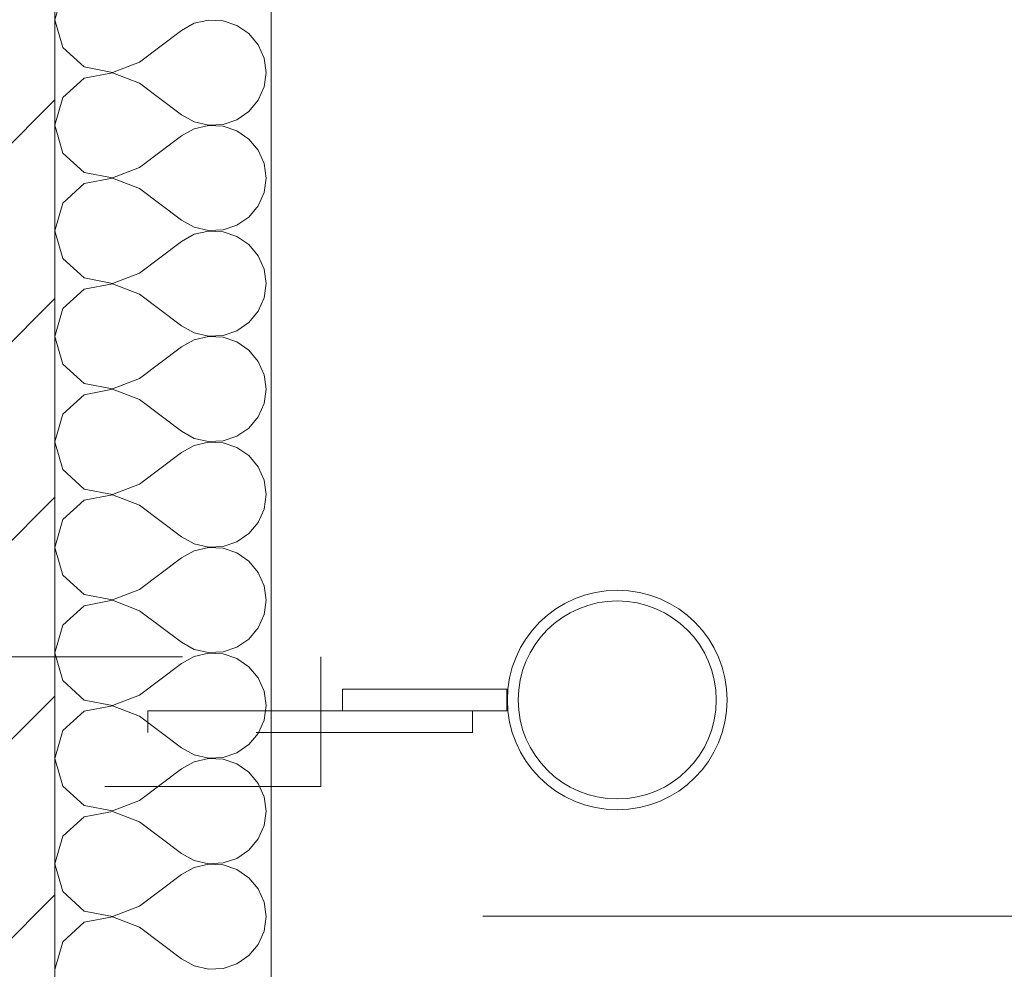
# Model space of a CAD drawing. Header units: metres. Extents: x -3.6 to 84.5, y -11 to 16.8.
# Tile 221 of 256: x 55.094 to 55.549, y -2.745 to -2.305. Entities that reach past the tile are written whole.
import ezdxf

# ---------------------------------------------------------------- set-up
doc = ezdxf.new("R2010")
doc.units = ezdxf.units.M
doc.header["$MEASUREMENT"] = 0
doc.linetypes.add('Strichlinie eng', pattern=[0.115, 0.075, -0.04])
doc.linetypes.add('Wipeout_Contour', pattern=[1, 0, -1])
doc.layers.add('301 - Elemente.Linie', color=7, linetype='Continuous')
doc.layers.add('302 - Elemente.Schraffur', color=7, linetype='Continuous')

# ---------------------------------------------------------------- blocks, each defined once
blk = doc.blocks.new('*X2')
at = {"layer": '302 - Elemente.Schraffur', "color": 7, "linetype": 'Continuous', "lineweight": 5}
for p, q in [((55.11363, -2.29259), (55.10999, -2.30542)), ((55.10999, -2.30542), (55.11363, -2.31825)), ((55.17444, -2.30704), (55.16855, -2.3103)), ((55.181, -2.30552), (55.17444, -2.30704)), ((55.18772, -2.30584), (55.181, -2.30552)), ((55.1941, -2.308), (55.18772, -2.30584)), ((55.19965, -2.31181), (55.1941, -2.308)), ((55.14903, -2.32494), (55.16855, -2.3103)), ((55.20395, -2.31699), (55.19965, -2.31181)), ((55.20666, -2.32315), (55.20395, -2.31699)), ((55.11363, -2.31825), (55.12348, -2.32724)), ((55.13658, -2.32972), (55.14903, -2.32494)), ((55.20759, -2.32982), (55.20666, -2.32315)), ((55.12348, -2.32724), (55.13658, -2.32972)), ((55.13658, -2.32992), (55.12348, -2.3324)), ((55.14903, -2.3347), (55.13658, -2.32992)), ((55.20666, -2.33649), (55.20759, -2.32982)), ((55.12348, -2.3324), (55.11363, -2.34139)), ((55.14903, -2.3347), (55.16855, -2.34934)), ((55.20395, -2.34265), (55.20666, -2.33649)), ((55.11363, -2.34139), (55.10999, -2.35422)), ((55.19965, -2.34783), (55.20395, -2.34265)), ((55.1941, -2.35164), (55.19965, -2.34783)), ((55.16855, -2.34934), (55.17444, -2.3526)), ((55.17444, -2.3526), (55.181, -2.35412)), ((55.18772, -2.35379), (55.1941, -2.35164)), ((55.10999, -2.35422), (55.11363, -2.36705)), ((55.17444, -2.35584), (55.16855, -2.3591)), ((55.181, -2.35432), (55.17444, -2.35584)), ((55.181, -2.35412), (55.18772, -2.35379)), ((55.18772, -2.35464), (55.181, -2.35432)), ((55.1941, -2.3568), (55.18772, -2.35464)), ((55.19965, -2.36061), (55.1941, -2.3568)), ((55.14903, -2.37374), (55.16855, -2.3591)), ((55.20395, -2.36579), (55.19965, -2.36061)), ((55.11363, -2.36705), (55.12348, -2.37604)), ((55.20666, -2.37195), (55.20395, -2.36579)), ((55.12348, -2.37604), (55.13658, -2.37852)), ((55.13658, -2.37852), (55.14903, -2.37374)), ((55.20759, -2.37862), (55.20666, -2.37195)), ((55.13658, -2.37872), (55.12348, -2.3812)), ((55.14903, -2.3835), (55.13658, -2.37872)), ((55.20666, -2.38529), (55.20759, -2.37862)), ((55.12348, -2.3812), (55.11363, -2.39019)), ((55.14903, -2.3835), (55.16855, -2.39814)), ((55.20395, -2.39145), (55.20666, -2.38529)), ((55.11363, -2.39019), (55.10999, -2.40302)), ((55.19965, -2.39663), (55.20395, -2.39145)), ((55.16855, -2.39814), (55.17444, -2.4014)), ((55.1941, -2.40044), (55.19965, -2.39663)), ((55.10999, -2.40302), (55.11363, -2.41585)), ((55.17444, -2.4014), (55.181, -2.40292)), ((55.181, -2.40312), (55.17444, -2.40464)), ((55.181, -2.40292), (55.18772, -2.4026)), ((55.18772, -2.40345), (55.181, -2.40312)), ((55.18772, -2.4026), (55.1941, -2.40044)), ((55.1941, -2.4056), (55.18772, -2.40345)), ((55.14903, -2.42254), (55.16855, -2.4079)), ((55.17444, -2.40464), (55.16855, -2.4079)), ((55.19965, -2.40941), (55.1941, -2.4056)), ((55.20395, -2.41459), (55.19965, -2.40941)), ((55.11363, -2.41585), (55.12348, -2.42484)), ((55.20666, -2.42075), (55.20395, -2.41459)), ((55.20759, -2.42742), (55.20666, -2.42075)), ((55.12348, -2.42484), (55.13658, -2.42732)), ((55.13658, -2.42732), (55.14903, -2.42254)), ((55.12348, -2.43), (55.11363, -2.43899)), ((55.13658, -2.42752), (55.12348, -2.43)), ((55.14903, -2.4323), (55.13658, -2.42752)), ((55.20666, -2.43409), (55.20759, -2.42742)), ((55.14903, -2.4323), (55.16855, -2.44694)), ((55.20395, -2.44025), (55.20666, -2.43409)), ((55.11363, -2.43899), (55.10999, -2.45182)), ((55.19965, -2.44543), (55.20395, -2.44025)), ((55.16855, -2.44694), (55.17444, -2.4502)), ((55.18772, -2.4514), (55.1941, -2.44924)), ((55.1941, -2.44924), (55.19965, -2.44543)), ((55.10999, -2.45182), (55.11363, -2.46465)), ((55.17444, -2.45344), (55.16855, -2.4567)), ((55.17444, -2.4502), (55.181, -2.45172)), ((55.181, -2.45192), (55.17444, -2.45344)), ((55.181, -2.45172), (55.18772, -2.4514)), ((55.18772, -2.45225), (55.181, -2.45192)), ((55.1941, -2.4544), (55.18772, -2.45225)), ((55.14903, -2.47134), (55.16855, -2.4567)), ((55.19965, -2.45821), (55.1941, -2.4544)), ((55.20395, -2.46339), (55.19965, -2.45821)), ((55.11363, -2.46465), (55.12348, -2.47365)), ((55.20666, -2.46955), (55.20395, -2.46339)), ((55.13658, -2.47612), (55.14903, -2.47134)), ((55.20759, -2.47622), (55.20666, -2.46955)), ((55.12348, -2.47365), (55.13658, -2.47612)), ((55.13658, -2.47632), (55.12348, -2.4788)), ((55.14903, -2.4811), (55.13658, -2.47632)), ((55.20666, -2.48289), (55.20759, -2.47622)), ((55.12348, -2.4788), (55.11363, -2.48779)), ((55.14903, -2.4811), (55.16855, -2.49574)), ((55.20395, -2.48905), (55.20666, -2.48289)), ((55.11363, -2.48779), (55.10999, -2.50062)), ((55.19965, -2.49423), (55.20395, -2.48905)), ((55.1941, -2.49805), (55.19965, -2.49423)), ((55.16855, -2.49574), (55.17444, -2.499)), ((55.17444, -2.499), (55.181, -2.50052)), ((55.18772, -2.5002), (55.1941, -2.49805)), ((55.10999, -2.50062), (55.11363, -2.51345)), ((55.17444, -2.50224), (55.16855, -2.5055)), ((55.181, -2.50072), (55.17444, -2.50224)), ((55.181, -2.50052), (55.18772, -2.5002)), ((55.18772, -2.50105), (55.181, -2.50072)), ((55.1941, -2.5032), (55.18772, -2.50105)), ((55.19965, -2.50701), (55.1941, -2.5032)), ((55.14903, -2.52014), (55.16855, -2.5055)), ((55.20395, -2.51219), (55.19965, -2.50701)), ((55.20666, -2.51835), (55.20395, -2.51219)), ((55.11363, -2.51345), (55.12348, -2.52245)), ((55.13658, -2.52492), (55.14903, -2.52014)), ((55.20759, -2.52502), (55.20666, -2.51835)), ((55.12348, -2.52245), (55.13658, -2.52492)), ((55.13658, -2.52512), (55.12348, -2.5276)), ((55.14903, -2.5299), (55.13658, -2.52512)), ((55.20666, -2.53169), (55.20759, -2.52502)), ((55.12348, -2.5276), (55.11363, -2.53659)), ((55.14903, -2.5299), (55.16855, -2.54454)), ((55.20395, -2.53785), (55.20666, -2.53169)), ((55.11363, -2.53659), (55.10999, -2.54942)), ((55.19965, -2.54303), (55.20395, -2.53785)), ((55.16855, -2.54454), (55.17444, -2.5478)), ((55.1941, -2.54685), (55.19965, -2.54303)), ((55.17444, -2.5478), (55.181, -2.54932)), ((55.181, -2.54932), (55.18772, -2.549)), ((55.18772, -2.549), (55.1941, -2.54685)), ((55.10999, -2.54942), (55.11363, -2.56225)), ((55.17444, -2.55104), (55.16855, -2.5543)), ((55.181, -2.54952), (55.17444, -2.55104)), ((55.18772, -2.54985), (55.181, -2.54952)), ((55.1941, -2.552), (55.18772, -2.54985)), ((55.19965, -2.55581), (55.1941, -2.552)), ((55.14903, -2.56894), (55.16855, -2.5543)), ((55.20395, -2.56099), (55.19965, -2.55581)), ((55.11363, -2.56225), (55.12348, -2.57125)), ((55.20666, -2.56715), (55.20395, -2.56099)), ((55.20759, -2.57382), (55.20666, -2.56715)), ((55.12348, -2.57125), (55.13658, -2.57372)), ((55.13658, -2.57372), (55.14903, -2.56894)), ((55.12348, -2.5764), (55.11363, -2.58539)), ((55.13658, -2.57392), (55.12348, -2.5764)), ((55.14903, -2.5787), (55.13658, -2.57392)), ((55.20666, -2.58049), (55.20759, -2.57382)), ((55.14903, -2.5787), (55.16855, -2.59334)), ((55.20395, -2.58665), (55.20666, -2.58049)), ((55.11363, -2.58539), (55.10999, -2.59822)), ((55.19965, -2.59183), (55.20395, -2.58665)), ((55.16855, -2.59334), (55.17444, -2.5966)), ((55.1941, -2.59565), (55.19965, -2.59183)), ((55.10999, -2.59822), (55.11363, -2.61105)), ((55.17444, -2.5966), (55.181, -2.59812)), ((55.181, -2.59832), (55.17444, -2.59985)), ((55.181, -2.59812), (55.18772, -2.5978)), ((55.18772, -2.59865), (55.181, -2.59832)), ((55.18772, -2.5978), (55.1941, -2.59565)), ((55.1941, -2.6008), (55.18772, -2.59865)), ((55.14903, -2.61774), (55.16855, -2.6031)), ((55.17444, -2.59985), (55.16855, -2.6031)), ((55.19965, -2.60461), (55.1941, -2.6008)), ((55.20395, -2.60979), (55.19965, -2.60461)), ((55.11363, -2.61105), (55.12348, -2.62005)), ((55.20666, -2.61596), (55.20395, -2.60979)), ((55.20759, -2.62262), (55.20666, -2.61596)), ((55.12348, -2.62005), (55.13658, -2.62252)), ((55.13658, -2.62252), (55.14903, -2.61774)), ((55.12348, -2.6252), (55.11363, -2.6342)), ((55.13658, -2.62272), (55.12348, -2.6252)), ((55.14903, -2.6275), (55.13658, -2.62272)), ((55.20666, -2.62929), (55.20759, -2.62262)), ((55.14903, -2.6275), (55.16855, -2.64214)), ((55.20395, -2.63545), (55.20666, -2.62929)), ((55.11363, -2.6342), (55.10999, -2.64702)), ((55.19965, -2.64063), (55.20395, -2.63545)), ((55.16855, -2.64214), (55.17444, -2.6454)), ((55.18772, -2.6466), (55.1941, -2.64445)), ((55.1941, -2.64445), (55.19965, -2.64063)), ((55.10999, -2.64702), (55.11363, -2.65985)), ((55.17444, -2.64865), (55.16855, -2.6519)), ((55.17444, -2.6454), (55.181, -2.64692)), ((55.181, -2.64712), (55.17444, -2.64865)), ((55.181, -2.64692), (55.18772, -2.6466)), ((55.18772, -2.64745), (55.181, -2.64712)), ((55.1941, -2.6496), (55.18772, -2.64745)), ((55.14903, -2.66654), (55.16855, -2.6519)), ((55.19965, -2.65341), (55.1941, -2.6496)), ((55.20395, -2.6586), (55.19965, -2.65341)), ((55.20666, -2.66476), (55.20395, -2.6586)), ((55.11363, -2.65985), (55.12348, -2.66885)), ((55.13658, -2.67132), (55.14903, -2.66654)), ((55.20759, -2.67142), (55.20666, -2.66476)), ((55.12348, -2.66885), (55.13658, -2.67132)), ((55.13658, -2.67152), (55.12348, -2.674)), ((55.14903, -2.6763), (55.13658, -2.67152)), ((55.20666, -2.67809), (55.20759, -2.67142)), ((55.12348, -2.674), (55.11363, -2.683)), ((55.14903, -2.6763), (55.16855, -2.69094)), ((55.20395, -2.68425), (55.20666, -2.67809)), ((55.11363, -2.683), (55.10999, -2.69582)), ((55.19965, -2.68944), (55.20395, -2.68425)), ((55.1941, -2.69325), (55.19965, -2.68944)), ((55.16855, -2.69094), (55.17444, -2.6942)), ((55.17444, -2.6942), (55.181, -2.69573)), ((55.18772, -2.6954), (55.1941, -2.69325)), ((55.10999, -2.69582), (55.11363, -2.70865)), ((55.17444, -2.69745), (55.16855, -2.7007)), ((55.181, -2.69592), (55.17444, -2.69745)), ((55.181, -2.69573), (55.18772, -2.6954)), ((55.18772, -2.69625), (55.181, -2.69592)), ((55.1941, -2.6984), (55.18772, -2.69625)), ((55.19965, -2.70221), (55.1941, -2.6984)), ((55.14903, -2.71534), (55.16855, -2.7007)), ((55.20395, -2.7074), (55.19965, -2.70221)), ((55.11363, -2.70865), (55.12348, -2.71765)), ((55.20666, -2.71356), (55.20395, -2.7074)), ((55.12348, -2.71765), (55.13658, -2.72013)), ((55.13658, -2.72013), (55.14903, -2.71534)), ((55.20759, -2.72022), (55.20666, -2.71356)), ((55.13658, -2.72032), (55.12348, -2.7228)), ((55.14903, -2.7251), (55.13658, -2.72032)), ((55.20666, -2.72689), (55.20759, -2.72022)), ((55.12348, -2.7228), (55.11363, -2.7318)), ((55.14903, -2.7251), (55.16855, -2.73974)), ((55.20395, -2.73305), (55.20666, -2.72689)), ((55.11363, -2.7318), (55.10999, -2.74462)), ((55.19965, -2.73824), (55.20395, -2.73305)), ((55.16855, -2.73974), (55.17444, -2.743)), ((55.1941, -2.74205), (55.19965, -2.73824)), ((55.17444, -2.743), (55.181, -2.74453)), ((55.181, -2.74453), (55.18772, -2.7442)), ((55.18772, -2.7442), (55.1941, -2.74205))]:
    blk.add_line(p, q, dxfattribs=at)

msp = doc.modelspace()

# ---------------------------------------------------------------- linework, layer by layer
at = {"layer": '301 - Elemente.Linie', "color": 7, "linetype": 'Continuous', "lineweight": 13}
msp.add_lwpolyline([(55.20999, -3.15), (55.20999, -1.65887)], dxfattribs=at)
msp.add_lwpolyline([(55.20999, -3.15), (55.20999, -1.65887)], dxfattribs=at)
msp.add_lwpolyline([(55.20999, -3.15), (55.20999, -1.65887)], dxfattribs=at)
msp.add_lwpolyline([(55.20999, -3.15), (55.20999, -1.65887)], dxfattribs=at)
msp.add_lwpolyline([(55.20999, -3.15), (55.20999, -1.65887)], dxfattribs=at)
msp.add_lwpolyline([(55.20999, -3.15), (55.20999, -1.65887)], dxfattribs=at)
msp.add_lwpolyline([(55.20999, -3.15), (55.20999, -1.65887)], dxfattribs=at)
msp.add_lwpolyline([(55.20999, -3.15), (55.20999, -1.65887)], dxfattribs=at)
msp.add_lwpolyline([(55.20999, -3.15), (55.20999, -1.65887)], dxfattribs=at)
msp.add_lwpolyline([(55.20999, -3.15), (55.20999, -1.65887)], dxfattribs=at)
at = {"layer": '301 - Elemente.Linie', "color": 140, "linetype": 'Strichlinie eng', "lineweight": 13, "true_color": 0x00aaff}
for points in [[(55.24299, -2.625), (55.24299, -2.615), (55.31899, -2.615), (55.31899, -2.625)], [(55.15299, -2.635), (55.15299, -2.625), (55.30299, -2.625), (55.30299, -2.635)]]:
    msp.add_lwpolyline(points, close=True, dxfattribs=at)
at = {"layer": '301 - Elemente.Linie', "color": 253, "linetype": 'Continuous', "lineweight": 13, "true_color": 0xafafaf}
msp.add_lwpolyline([(55.30776, -2.72), (57.99777, -2.72)], dxfattribs=at)
at = {"layer": '301 - Elemente.Linie', "color": 7, "linetype": 'Continuous', "lineweight": 9}
for radius in [0.0508, 0.0458]:
    msp.add_circle((55.36999, -2.62), radius, dxfattribs=at)

# ---------------------------------------------------------------- block references
at = {"layer": '302 - Elemente.Schraffur', "color": 7, "linetype": 'Continuous', "lineweight": 5}
msp.add_blockref('*X2', (0, 0), dxfattribs=at)

# ---------------------------------------------------------------- next in the draw order: wipeouts: each hides what was drawn before it
at = {"color": 254, "linetype": 'Wipeout_Contour', "lineweight": 0, "ltscale": 220.200736}
msp.add_wipeout([(54.86999, -3.15), (55.10999, -3.15), (55.10999, -1.65887), (54.86999, -1.65887)], dxfattribs=at).dxf.layer = '302 - Elemente.Schraffur'

# ---------------------------------------------------------------- next in the draw order: hatches: boundary and pattern name
at = {"layer": '302 - Elemente.Schraffur', "linetype": 'Continuous', "lineweight": 5}
h = msp.add_hatch(dxfattribs=at)
h.set_pattern_fill('MW_Kalksandstein_0001', style=0, pattern_type=2)
h.set_pattern_definition([(45, (0, 0), (-0.04596194, 0.04596194), [])])
h.paths.add_polyline_path([(54.86999, -3.15), (55.10999, -3.15), (55.10999, -1.65887), (54.86999, -1.65887)])

# ---------------------------------------------------------------- next in the draw order: linework, layer by layer
at = {"layer": '301 - Elemente.Linie', "color": 7, "linetype": 'Continuous', "lineweight": 18}
for points in [[(55.10999, -3.15), (55.10999, 0.005)], [(55.10999, -3.15), (55.10999, -1.65887)], [(55.10999, -3.15), (55.10999, -1.65887)], [(55.10999, -3.15), (55.10999, -1.65887)], [(55.10999, -3.15), (55.10999, -1.65887)], [(55.10999, -3.15), (55.10999, -1.65887)], [(55.10999, -3.15), (55.10999, -1.65887)], [(55.10999, -3.15), (55.10999, -1.65887)], [(55.10999, -3.15), (55.10999, -1.65887)]]:
    msp.add_lwpolyline(points, dxfattribs=at)
at = {"layer": '301 - Elemente.Linie', "color": 140, "linetype": 'Strichlinie eng', "lineweight": 13, "true_color": 0x00aaff}
msp.add_lwpolyline([(54.46899, -2.66), (54.46899, -2.6), (55.23299, -2.6), (55.23299, -2.66)], close=True, dxfattribs=at)

doc.saveas('drawing.dxf')
